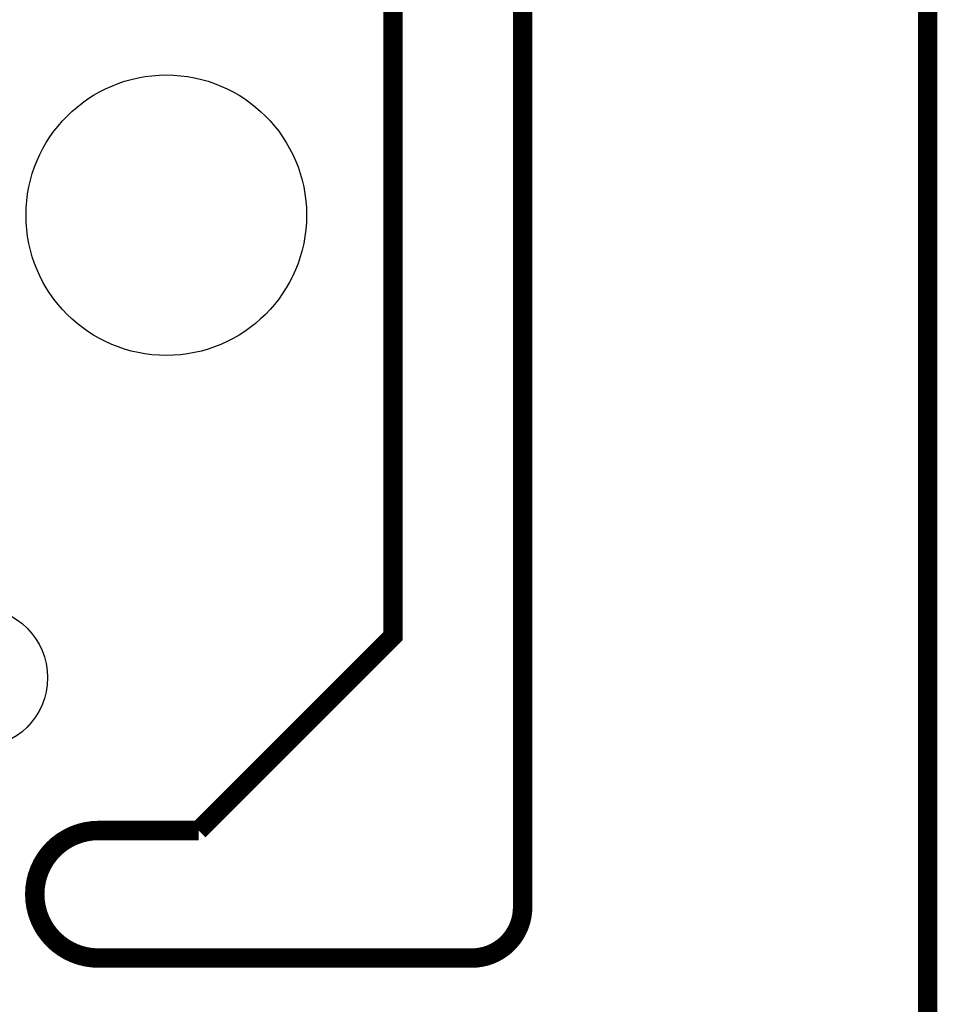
# Model space of a CAD drawing. Extents: x -1.3 to 24.2, y -3.9 to 53.4.
# Tile 35 of 44: x 17 to 24.2, y 24 to 31.8. Entities that reach past the tile are written whole.
import ezdxf

# ---------------------------------------------------------------- set-up
doc = ezdxf.new("R2010")
doc.units = 0
doc.layers.get('0').update_dxf_attribs({"linetype": 'CONTINUOUS'})
doc.layers.add('CURRENT_17_CLICK_V100_GKO', color=5, linetype='CONTINUOUS')
doc.layers.add('CURRENT_17_CLICK_V100_GTS', color=12, linetype='CONTINUOUS')

# ---------------------------------------------------------------- blocks, each defined once
blk = doc.blocks.new('ROUND_26')
blk.add_circle((0, 0), 0.5499)
blk = doc.blocks.new('ROUND_12')
blk.add_circle((0, 0), 1.0998)

msp = doc.modelspace()

# ---------------------------------------------------------------- linework, layer by layer
at = {"layer": 'CURRENT_17_CLICK_V100_GKO', "const_width": 0.1524}
for points in [[(18.415, 25.4), (19.939, 26.924), (19.939, 53.34)], [(20.955, 24.80056), (20.955, 53.34)], [(24.13, -1.27), (24.13, 51.054)], [(17.63014, 25.4), (18.415, 25.4)], [(17.63014, 24.39924), (20.55622, 24.39924)]]:
    msp.add_lwpolyline(points, dxfattribs=at)
for points in [[(17.63014, 25.4, 1), (17.63014, 24.39924)], [(20.55622, 24.39924, 0.4160804), (20.955, 24.80056)]]:
    msp.add_lwpolyline(points, format="xyb", dxfattribs=at)

# ---------------------------------------------------------------- block references
at = {"layer": 'CURRENT_17_CLICK_V100_GTS'}
for name, p in [('ROUND_12', (18.161, 30.226)), ('ROUND_26', (16.68018, 26.59888))]:
    msp.add_blockref(name, p, dxfattribs=at)

doc.saveas('drawing.dxf')
